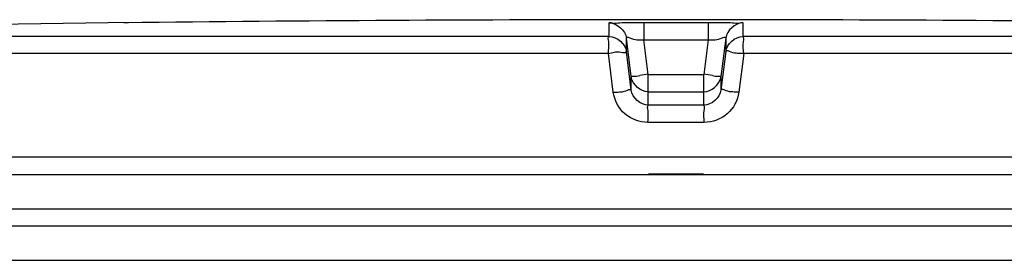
# Model space of a CAD drawing. Header units: millimetres. Extents: x 0 to 420, y 0 to 297.
# Tile 24 of 28: x 304.01 to 308.88, y 242.21 to 243.4. Entities that reach past the tile are written whole.
import ezdxf

# ---------------------------------------------------------------- set-up
doc = ezdxf.new("R2010")
doc.units = ezdxf.units.MM
doc.header["$LTSCALE"] = 23.1
doc.layers.get('0').update_dxf_attribs({"linetype": 'CONTINUOUS'})
doc.layers.add('01_GLOBAL', color=7, linetype='CONTINUOUS')

msp = doc.modelspace()

# ---------------------------------------------------------------- linework, layer by layer
at = {"color": 7, "linetype": 'Continuous'}
for p, q in [((304.6138, 243.3821), (304.4438, 243.3801)), ((304.5442, 243.3812), (304.522, 243.381)), ((304.6127, 243.3821), (304.5442, 243.3812)), ((304.6138, 243.3821), (304.6127, 243.3821)), ((300.7926, 242.6313), (313.7126, 242.6313)), ((300.7926, 242.4613), (313.7126, 242.4613)), ((300.8776, 242.3763), (313.6276, 242.3763))]:
    msp.add_line(p, q, dxfattribs=at)
at = {"color": 9, "linetype": 'Continuous'}
for p, q in [((304.6138, 243.3822), (304.6138, 243.3821)), ((306.9224, 243.3135), (306.9224, 243.3801)), ((307.0938, 243.3821), (307.0938, 243.2962)), ((307.0938, 243.3821), (307.4113, 243.3821)), ((307.4113, 243.3821), (307.4113, 243.2962)), ((307.5827, 243.3801), (307.5827, 243.3135)), ((307.5827, 243.3586), (307.5827, 243.357)), ((306.9224, 243.3135), (300.8839, 243.3135)), ((306.9224, 243.3303), (306.9224, 243.3386)), ((306.9224, 243.3208), (306.9224, 243.3241)), ((307.0069, 243.2391), (307.0069, 243.3056)), ((307.0308, 243.1146), (307.0069, 243.3056)), ((307.1151, 243.1261), (307.0938, 243.2962)), ((307.0938, 243.2962), (307.4113, 243.2962)), ((307.4113, 243.2962), (307.39, 243.1261)), ((307.4982, 243.3056), (307.4744, 243.1146)), ((307.4982, 243.3056), (307.4982, 243.2391)), ((313.6212, 243.3135), (307.5827, 243.3135)), ((306.9181, 243.2285), (300.8012, 243.2285)), ((306.9423, 243.0374), (306.9181, 243.2285)), ((307.0308, 243.048), (307.0069, 243.2391)), ((307.4982, 243.2391), (307.4744, 243.048)), ((307.587, 243.2285), (307.5628, 243.0374)), ((313.7039, 243.2285), (307.587, 243.2285)), ((307.0308, 243.048), (307.0308, 243.1146)), ((307.0316, 243.1091), (307.0308, 243.1146)), ((307.1151, 242.9733), (307.1151, 243.1261)), ((307.1151, 243.1261), (307.39, 243.1261)), ((307.39, 242.9733), (307.39, 243.1261)), ((307.4735, 243.1091), (307.4744, 243.1146)), ((307.4744, 243.1146), (307.4744, 243.048)), ((307.1151, 243.0402), (307.1141, 243.0402)), ((307.1151, 243.0402), (307.39, 243.0402)), ((307.39, 243.0402), (307.391, 243.0402)), ((307.39, 242.9733), (307.1151, 242.9733)), ((307.3919, 242.8883), (307.1133, 242.8883)), ((313.7126, 242.7163), (300.7926, 242.7163)), ((307.1166, 242.6347), (307.3886, 242.6347))]:
    msp.add_line(p, q, dxfattribs=at)
for points in [[(306.9224, 243.3535), (306.9224, 243.357), (306.9224, 243.3587), (306.9224, 243.3603), (306.9224, 243.3618), (306.9224, 243.3633), (306.9224, 243.3648), (306.9225, 243.3662), (306.9224, 243.3677), (306.9224, 243.3691), (306.9225, 243.3704), (306.9224, 243.3718), (306.9224, 243.3732), (306.9225, 243.3746), (306.9224, 243.3759), (306.9222, 243.3773), (306.9222, 243.3787), (306.9224, 243.3801)], [(306.9224, 243.341), (306.9224, 243.3497), (306.9224, 243.3535)], [(307.5827, 243.3801), (307.583, 243.3787), (307.5829, 243.3773), (307.5827, 243.3759), (307.5826, 243.3746), (307.5827, 243.3732), (307.5827, 243.3718), (307.5827, 243.3704), (307.5827, 243.369)], [(307.5827, 243.3676), (307.5827, 243.3662), (307.5827, 243.3648)], [(307.5827, 243.3633), (307.5827, 243.3618), (307.5827, 243.3602)]]:
    msp.add_lwpolyline(points, dxfattribs=at)
at = {"color": 7, "linetype": 'Continuous'}
for radius, start, end in [(245.5225, 89.384203, 90.615797), (245.5223, 90.655481, 91.486375)]:
    msp.add_arc((307.2526, -2.1262), radius, start, end, dxfattribs=at)
at = {"color": 9, "linetype": 'Continuous'}
for centre, start, end in [((307.9792, 236.2087), 97.1207, 97.46967), ((306.5259, 236.2087), 82.53033, 82.8793)]:
    msp.add_arc(centre, 6.9712, start, end, dxfattribs=at)
for points, knots in [([(306.9224, 243.3801), (306.9224, 243.3845), (306.9495, 243.3758), (306.9756, 243.3846), (307.033, 243.3808), (307.072, 243.3821), (307.0938, 243.3821)], [0, 0, 0, 0, 0.077085, 0.294401, 0.619194, 1, 1, 1, 1]), ([(307.4113, 243.3821), (307.4331, 243.3821), (307.4721, 243.3808), (307.5295, 243.3846), (307.5556, 243.3758), (307.5827, 243.3845), (307.5827, 243.3801)], [0, 0, 0, 0, 0.380806, 0.705599, 0.922915, 1, 1, 1, 1]), ([(306.9181, 243.2285), (306.9181, 243.2483), (306.925, 243.2714), (306.9147, 243.3096), (306.9224, 243.3135)], [0, 0, 0, 0, 0.696676, 1, 1, 1, 1]), ([(307.0069, 243.3056), (307.0069, 243.3143), (307.0548, 243.2911), (307.0735, 243.2986), (307.0938, 243.2962)], [0, 0, 0, 0, 0.298558, 1, 1, 1, 1]), ([(307.4113, 243.2962), (307.4316, 243.2986), (307.4503, 243.2911), (307.4983, 243.3143), (307.4982, 243.3056)], [0, 0, 0, 0, 0.701442, 1, 1, 1, 1]), ([(307.587, 243.2285), (307.587, 243.2483), (307.5801, 243.2714), (307.5904, 243.3096), (307.5827, 243.3135)], [0, 0, 0, 0, 0.696571, 1, 1, 1, 1]), ([(307.587, 243.2285), (307.5662, 243.2311), (307.5413, 243.2251), (307.5032, 243.2464), (307.4982, 243.2391)], [0, 0, 0, 0, 0.702786, 1, 1, 1, 1]), ([(306.9181, 243.2285), (306.9388, 243.232), (306.9577, 243.2441), (307.0072, 243.2302), (307.0069, 243.2391)], [0, 0, 0, 0, 0.702669, 1, 1, 1, 1]), ([(307.0308, 243.1146), (307.0308, 243.1184), (307.0536, 243.1133), (307.0627, 243.1194), (307.073, 243.1207)], [0, 0, 0, 0, 0.268012, 1, 1, 1, 1]), ([(307.4321, 243.1207), (307.4425, 243.1194), (307.4515, 243.1133), (307.4744, 243.1184), (307.4744, 243.1146)], [0, 0, 0, 0, 0.731988, 1, 1, 1, 1]), ([(306.9423, 243.0374), (306.963, 243.04), (306.9882, 243.0342), (307.0256, 243.0552), (307.0308, 243.048)], [0, 0, 0, 0, 0.703022, 1, 1, 1, 1]), ([(307.5628, 243.0374), (307.5421, 243.04), (307.517, 243.0342), (307.4795, 243.0552), (307.4744, 243.048)], [0, 0, 0, 0, 0.703022, 1, 1, 1, 1]), ([(307.1133, 242.8883), (307.0729, 242.8884), (306.9892, 242.9184), (306.9474, 242.9973), (306.9423, 243.0374)], [0, 0, 0, 0, 0.499748, 1, 1, 1, 1]), ([(307.5628, 243.0374), (307.5577, 242.9974), (307.516, 242.9185), (307.4324, 242.8884), (307.3919, 242.8883)], [0, 0, 0, 0, 0.498891, 1, 1, 1, 1]), ([(307.1133, 242.8883), (307.1133, 242.9081), (307.1188, 242.9342), (307.1096, 242.9667), (307.1151, 242.9733)], [0, 0, 0, 0, 0.697837, 1, 1, 1, 1]), ([(307.3919, 242.8883), (307.3919, 242.9081), (307.3864, 242.9342), (307.3955, 242.9667), (307.39, 242.9733)], [0, 0, 0, 0, 0.697838, 1, 1, 1, 1])]:
    msp.add_open_spline(points, degree=3, knots=knots, dxfattribs=at)
for points in [[(306.9224, 243.3801), (306.96, 243.3801), (307.0022, 243.3428), (307.0069, 243.3056)], [(307.5827, 243.3801), (307.5452, 243.3801), (307.5029, 243.3428), (307.4982, 243.3056)], [(306.9224, 243.3135), (306.96, 243.3136), (307.0022, 243.2763), (307.0069, 243.2391)], [(307.4982, 243.2391), (307.5029, 243.2763), (307.5452, 243.3136), (307.5827, 243.3135)], [(307.1151, 242.9733), (307.0775, 242.9733), (307.0354, 243.0107), (307.0308, 243.048)], [(307.4744, 243.048), (307.4697, 243.0107), (307.4276, 242.9733), (307.39, 242.9733)]]:
    msp.add_open_spline(points, degree=3, dxfattribs=at)
at = {"color": 7, "linetype": 'Continuous'}
for points in [[(307.1141, 243.0402), (307.0783, 243.0406), (307.0385, 243.074), (307.0316, 243.1091)], [(307.391, 243.0402), (307.4268, 243.0406), (307.4666, 243.074), (307.4735, 243.1091)]]:
    msp.add_open_spline(points, degree=3, dxfattribs=at)
at = {"layer": '01_GLOBAL', "color": 7, "linetype": 'Continuous'}
msp.add_line((300.8776, 242.3763), (313.6276, 242.3763), dxfattribs=at)
at = {"layer": '01_GLOBAL', "color": 9, "linetype": 'Continuous'}
msp.add_line((300.7076, 242.2063), (313.7976, 242.2063), dxfattribs=at)

doc.saveas('drawing.dxf')
